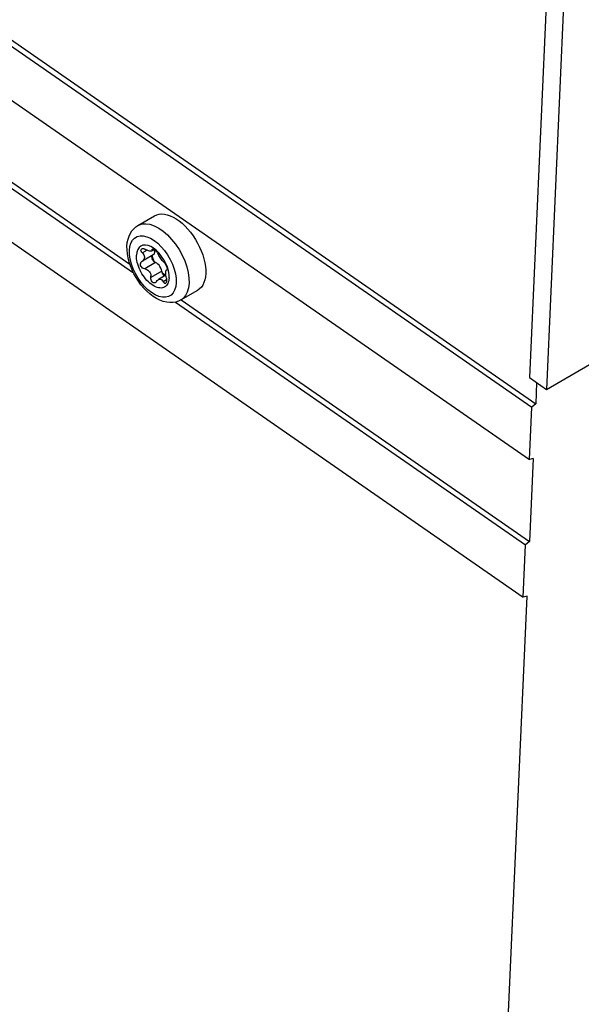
# Model space of a CAD drawing. Header units: millimetres. Extents: x 0 to 594, y 0 to 420.
# Tile 48 of 80: x 522 to 532, y 122 to 140. Entities that reach past the tile are written whole.
import ezdxf

# ---------------------------------------------------------------- set-up
doc = ezdxf.new("R2010")
doc.units = ezdxf.units.MM
doc.header["$LTSCALE"] = 32.67
doc.layers.get('0').update_dxf_attribs({"linetype": 'CONTINUOUS'})

msp = doc.modelspace()

# ---------------------------------------------------------------- linework, layer by layer
at = {"color": 7, "linetype": 'CONTINUOUS'}
for p, q in [((469.047, 176.087), (531.354, 132.88)), ((468.973, 176.023), (531.28, 132.816)), ((468.93, 175.049), (531.237, 131.842)), ((468.815, 172.487), (531.122, 129.28)), ((531.552, 133.148), (565.112, 152.596)), ((499.821, 151.99), (523.864, 135.317)), ((499.926, 152.032), (523.797, 135.479)), ((531.646, 142.551), (531.235, 133.368)), ((531.963, 142.331), (531.552, 133.148)), ((523.947, 136.196), (524.258, 136.376)), ((524.258, 136.376), (524.299, 136.395)), ((524.299, 136.395), (524.344, 136.407)), ((524.344, 136.407), (524.391, 136.411)), ((524.391, 136.411), (524.441, 136.407)), ((524.441, 136.407), (524.494, 136.396)), ((524.494, 136.396), (524.548, 136.378)), ((524.548, 136.378), (524.603, 136.352)), ((524.603, 136.352), (524.659, 136.32)), ((524.659, 136.32), (524.715, 136.282)), ((523.836, 136.097), (523.87, 136.136)), ((523.87, 136.136), (523.907, 136.169)), ((523.907, 136.169), (523.947, 136.196)), ((524.715, 136.282), (524.77, 136.237)), ((524.77, 136.237), (524.825, 136.186)), ((524.825, 136.186), (524.877, 136.13)), ((524.877, 136.13), (524.927, 136.07)), ((523.751, 135.88), (523.764, 135.943)), ((523.764, 135.943), (523.783, 136)), ((523.783, 136), (523.807, 136.052)), ((523.807, 136.052), (523.836, 136.097)), ((524.927, 136.07), (524.975, 136.006)), ((524.975, 136.006), (525.019, 135.938)), ((525.019, 135.938), (525.06, 135.868)), ((523.744, 135.813), (523.751, 135.88)), ((523.745, 135.741), (523.744, 135.813)), ((523.946, 135.747), (523.929, 135.699)), ((523.971, 135.785), (523.946, 135.747)), ((524.003, 135.812), (523.971, 135.785)), ((524.042, 135.828), (524.003, 135.812)), ((524.005, 135.734), (524.006, 135.747)), ((524.006, 135.747), (524.012, 135.758)), ((524.012, 135.758), (524.018, 135.763)), ((524.018, 135.763), (524.021, 135.765)), ((524.021, 135.765), (524.035, 135.768)), ((524.035, 135.768), (524.052, 135.766)), ((524.087, 135.832), (524.042, 135.828)), ((524.052, 135.766), (524.071, 135.761)), ((524.071, 135.761), (524.09, 135.751)), ((524.136, 135.824), (524.087, 135.832)), ((524.111, 135.739), (524.09, 135.751)), ((524.188, 135.804), (524.136, 135.824)), ((524.24, 135.773), (524.188, 135.804)), ((524.25, 135.749), (524.203, 135.721)), ((524.214, 135.745), (524.215, 135.754)), ((524.215, 135.754), (524.219, 135.758)), ((524.219, 135.758), (524.221, 135.758)), ((524.221, 135.758), (524.229, 135.759)), ((524.229, 135.759), (524.241, 135.754)), ((524.293, 135.731), (524.24, 135.773)), ((524.241, 135.754), (524.255, 135.746)), ((524.255, 135.746), (524.27, 135.734)), ((525.06, 135.868), (525.096, 135.796)), ((525.096, 135.796), (525.128, 135.723)), ((523.752, 135.667), (523.745, 135.741)), ((523.765, 135.592), (523.752, 135.667)), ((523.784, 135.517), (523.765, 135.592)), ((523.929, 135.699), (523.922, 135.643)), ((523.922, 135.612), (523.922, 135.643)), ((523.924, 135.579), (523.922, 135.612)), ((523.929, 135.545), (523.924, 135.579)), ((524.01, 135.718), (524.005, 135.734)), ((524.019, 135.701), (524.01, 135.718)), ((524.033, 135.685), (524.019, 135.701)), ((524.033, 135.685), (524.048, 135.667)), ((524.234, 135.649), (524.036, 135.534)), ((524.048, 135.667), (524.06, 135.648)), ((524.06, 135.648), (524.067, 135.63)), ((524.061, 135.557), (524.069, 135.574)), ((524.067, 135.63), (524.072, 135.613)), ((524.069, 135.574), (524.073, 135.594)), ((524.072, 135.613), (524.073, 135.594)), ((524.13, 135.73), (524.111, 135.739)), ((524.148, 135.723), (524.13, 135.73)), ((524.165, 135.719), (524.148, 135.723)), ((524.179, 135.717), (524.165, 135.719)), ((524.192, 135.717), (524.179, 135.717)), ((524.201, 135.72), (524.192, 135.717)), ((524.203, 135.721), (524.201, 135.72)), ((524.209, 135.726), (524.203, 135.721)), ((524.207, 135.608), (524.211, 135.629)), ((524.208, 135.613), (524.21, 135.596)), ((524.213, 135.734), (524.209, 135.726)), ((524.21, 135.596), (524.214, 135.578)), ((524.211, 135.629), (524.217, 135.64)), ((524.214, 135.745), (524.213, 135.734)), ((524.223, 135.559), (524.214, 135.578)), ((524.233, 135.575), (524.215, 135.635)), ((524.258, 135.517), (524.233, 135.575)), ((524.234, 135.649), (524.241, 135.654)), ((524.241, 135.654), (524.251, 135.666)), ((524.251, 135.666), (524.258, 135.683)), ((524.259, 135.726), (524.256, 135.745)), ((524.258, 135.683), (524.26, 135.703)), ((524.26, 135.703), (524.259, 135.726)), ((524.27, 135.734), (524.285, 135.72)), ((524.285, 135.72), (524.298, 135.704)), ((524.343, 135.68), (524.293, 135.731)), ((524.298, 135.704), (524.31, 135.688)), ((524.31, 135.688), (524.32, 135.672)), ((524.329, 135.654), (524.32, 135.672)), ((524.34, 135.636), (524.329, 135.654)), ((524.351, 135.617), (524.34, 135.636)), ((524.39, 135.622), (524.343, 135.68)), ((524.364, 135.598), (524.351, 135.617)), ((524.376, 135.58), (524.364, 135.598)), ((524.389, 135.563), (524.376, 135.58)), ((524.402, 135.547), (524.389, 135.563)), ((524.432, 135.558), (524.39, 135.622)), ((525.128, 135.723), (525.155, 135.649)), ((525.155, 135.649), (525.177, 135.576)), ((525.177, 135.576), (525.194, 135.504)), ((523.809, 135.443), (523.784, 135.517)), ((523.839, 135.369), (523.809, 135.443)), ((523.936, 135.511), (523.929, 135.545)), ((523.946, 135.475), (523.936, 135.511)), ((523.957, 135.439), (523.946, 135.475)), ((523.971, 135.404), (523.957, 135.439)), ((523.987, 135.368), (523.971, 135.404)), ((523.999, 135.503), (523.994, 135.49)), ((523.994, 135.472), (523.994, 135.49)), ((523.997, 135.454), (523.994, 135.472)), ((524.006, 135.435), (523.997, 135.454)), ((524.006, 135.514), (523.999, 135.503)), ((524.015, 135.523), (524.006, 135.514)), ((524.018, 135.419), (524.006, 135.435)), ((524.02, 135.526), (524.015, 135.523)), ((524.034, 135.405), (524.018, 135.419)), ((524.036, 135.534), (524.02, 135.526)), ((524.053, 135.395), (524.034, 135.405)), ((524.036, 135.534), (524.046, 135.542)), ((524.046, 135.542), (524.061, 135.557)), ((524.074, 135.39), (524.053, 135.395)), ((524.074, 135.39), (524.094, 135.386)), ((524.094, 135.386), (524.112, 135.379)), ((524.234, 135.541), (524.223, 135.559)), ((524.247, 135.526), (524.234, 135.541)), ((524.261, 135.514), (524.247, 135.526)), ((524.276, 135.507), (524.261, 135.514)), ((524.298, 135.496), (524.276, 135.507)), ((524.32, 135.479), (524.298, 135.496)), ((524.341, 135.457), (524.32, 135.479)), ((524.359, 135.431), (524.341, 135.457)), ((524.374, 135.403), (524.359, 135.431)), ((524.386, 135.374), (524.374, 135.403)), ((524.414, 135.533), (524.402, 135.547)), ((524.426, 135.521), (524.414, 135.533)), ((524.437, 135.51), (524.426, 135.521)), ((524.468, 135.49), (524.432, 135.558)), ((524.437, 135.51), (524.447, 135.499)), ((524.447, 135.499), (524.458, 135.484)), ((524.458, 135.484), (524.468, 135.466)), ((524.496, 135.42), (524.468, 135.49)), ((524.468, 135.466), (524.476, 135.448)), ((524.476, 135.448), (524.484, 135.429)), ((524.484, 135.429), (524.489, 135.412)), ((524.489, 135.412), (524.492, 135.396)), ((524.492, 135.383), (524.49, 135.375)), ((524.492, 135.396), (524.492, 135.383)), ((524.516, 135.351), (524.496, 135.42)), ((525.194, 135.504), (525.206, 135.434)), ((525.206, 135.434), (525.211, 135.366)), ((523.874, 135.296), (523.839, 135.369)), ((523.914, 135.226), (523.874, 135.296)), ((523.958, 135.158), (523.914, 135.226)), ((524.005, 135.333), (523.987, 135.368)), ((524.024, 135.299), (524.005, 135.333)), ((524.046, 135.265), (524.024, 135.299)), ((524.068, 135.234), (524.046, 135.265)), ((524.092, 135.203), (524.068, 135.234)), ((524.117, 135.175), (524.092, 135.203)), ((524.112, 135.379), (524.13, 135.368)), ((524.13, 135.368), (524.147, 135.354)), ((524.147, 135.354), (524.163, 135.336)), ((524.163, 135.336), (524.176, 135.314)), ((524.176, 135.314), (524.186, 135.288)), ((524.186, 135.288), (524.191, 135.26)), ((524.191, 135.207), (524.191, 135.26)), ((524.195, 135.186), (524.191, 135.207)), ((524.468, 135.272), (524.33, 135.192)), ((524.336, 135.195), (524.35, 135.199)), ((524.35, 135.199), (524.365, 135.199)), ((524.365, 135.199), (524.38, 135.194)), ((524.392, 135.345), (524.386, 135.374)), ((524.397, 135.327), (524.392, 135.345)), ((524.405, 135.308), (524.397, 135.327)), ((524.433, 135.289), (524.4, 135.319)), ((524.416, 135.29), (524.405, 135.308)), ((524.429, 135.274), (524.416, 135.29)), ((524.443, 135.262), (524.429, 135.274)), ((524.462, 135.269), (524.433, 135.289)), ((524.447, 135.26), (524.443, 135.262)), ((524.466, 135.322), (524.467, 135.339)), ((524.466, 135.302), (524.466, 135.322)), ((524.467, 135.283), (524.466, 135.302)), ((524.467, 135.339), (524.47, 135.351)), ((524.469, 135.262), (524.467, 135.283)), ((524.473, 135.239), (524.469, 135.262)), ((524.47, 135.351), (524.474, 135.361)), ((524.478, 135.215), (524.473, 135.239)), ((524.474, 135.361), (524.479, 135.368)), ((524.478, 135.215), (524.482, 135.193)), ((524.479, 135.368), (524.481, 135.369)), ((524.481, 135.369), (524.485, 135.371)), ((524.487, 135.372), (524.485, 135.371)), ((524.49, 135.375), (524.487, 135.373)), ((524.49, 135.375), (524.487, 135.372)), ((524.527, 135.284), (524.516, 135.351)), ((524.529, 135.222), (524.526, 135.193)), ((524.529, 135.222), (524.527, 135.284)), ((525.206, 135.241), (525.194, 135.185)), ((525.211, 135.302), (525.206, 135.241)), ((525.211, 135.366), (525.211, 135.302)), ((524.005, 135.093), (523.958, 135.158)), ((524.057, 135.032), (524.005, 135.093)), ((524.112, 134.976), (524.057, 135.032)), ((524.143, 135.149), (524.117, 135.175)), ((524.17, 135.125), (524.143, 135.149)), ((524.197, 135.103), (524.17, 135.125)), ((524.202, 135.166), (524.195, 135.186)), ((524.224, 135.084), (524.197, 135.103)), ((524.213, 135.15), (524.202, 135.166)), ((524.226, 135.137), (524.213, 135.15)), ((524.251, 135.068), (524.224, 135.084)), ((524.241, 135.129), (524.226, 135.137)), ((524.257, 135.127), (524.241, 135.129)), ((524.278, 135.055), (524.251, 135.068)), ((524.272, 135.131), (524.257, 135.127)), ((524.276, 135.133), (524.272, 135.131)), ((524.286, 135.14), (524.276, 135.133)), ((524.305, 135.045), (524.278, 135.055)), ((524.297, 135.155), (524.286, 135.14)), ((524.297, 135.155), (524.309, 135.173)), ((524.331, 135.038), (524.305, 135.045)), ((524.309, 135.173), (524.322, 135.186)), ((524.322, 135.186), (524.331, 135.192)), ((524.331, 135.192), (524.336, 135.195)), ((524.356, 135.034), (524.331, 135.038)), ((524.38, 135.033), (524.356, 135.034)), ((524.38, 135.194), (524.395, 135.184)), ((524.403, 135.036), (524.38, 135.033)), ((524.395, 135.184), (524.408, 135.169)), ((524.424, 135.042), (524.403, 135.036)), ((524.408, 135.169), (524.43, 135.134)), ((524.444, 135.051), (524.424, 135.042)), ((524.441, 135.124), (524.43, 135.134)), ((524.451, 135.118), (524.441, 135.124)), ((524.462, 135.063), (524.444, 135.051)), ((524.461, 135.119), (524.451, 135.118)), ((524.464, 135.12), (524.461, 135.119)), ((524.478, 135.078), (524.462, 135.063)), ((524.47, 135.125), (524.464, 135.12)), ((524.476, 135.137), (524.47, 135.125)), ((524.481, 135.152), (524.476, 135.137)), ((524.492, 135.096), (524.478, 135.078)), ((524.483, 135.172), (524.481, 135.152)), ((524.482, 135.193), (524.483, 135.172)), ((524.504, 135.116), (524.492, 135.096)), ((524.514, 135.14), (524.504, 135.116)), ((524.521, 135.165), (524.514, 135.14)), ((524.526, 135.193), (524.521, 135.165)), ((525.097, 135.018), (525.061, 134.992)), ((525.129, 135.05), (525.097, 135.018)), ((525.156, 135.089), (525.129, 135.05)), ((525.178, 135.134), (525.156, 135.089)), ((525.194, 135.185), (525.178, 135.134)), ((524.17, 134.924), (524.112, 134.976)), ((524.23, 134.878), (524.17, 134.924)), ((524.293, 134.838), (524.23, 134.878)), ((524.357, 134.807), (524.293, 134.838)), ((524.75, 134.812), (525.061, 134.992)), ((524.421, 134.783), (524.357, 134.807)), ((524.484, 134.768), (524.421, 134.783)), ((524.544, 134.762), (524.484, 134.768)), ((524.601, 134.764), (524.544, 134.762)), ((524.654, 134.773), (524.601, 134.764)), ((524.65, 134.773), (531.165, 130.254)), ((524.704, 134.789), (524.654, 134.773)), ((524.75, 134.812), (524.704, 134.789)), ((524.755, 134.815), (531.239, 130.318)), ((531.235, 133.368), (531.552, 133.148)), ((531.371, 133.273), (531.354, 132.88)), ((531.237, 131.842), (531.28, 132.816)), ((531.354, 132.88), (531.28, 132.816)), ((531.308, 131.862), (531.237, 131.842)), ((531.308, 131.862), (531.239, 130.318)), ((531.122, 129.28), (531.165, 130.254)), ((531.239, 130.318), (531.165, 130.254)), ((530.649, 117.168), (531.193, 129.3)), ((531.193, 129.3), (531.122, 129.28))]:
    msp.add_line(p, q, dxfattribs=at)
at = {"color": 9, "linetype": 'CONTINUOUS'}
for p, q in [((523.947, 136.196), (523.963, 136.204)), ((523.963, 136.204), (524.026, 136.225)), ((524.026, 136.225), (524.097, 136.23)), ((524.097, 136.23), (524.173, 136.219)), ((524.173, 136.219), (524.253, 136.191)), ((524.253, 136.191), (524.335, 136.148)), ((524.335, 136.148), (524.417, 136.091)), ((523.848, 135.922), (523.887, 135.962)), ((523.887, 135.962), (523.934, 135.99)), ((523.934, 135.99), (523.988, 136.003)), ((523.988, 136.003), (524.048, 136.003)), ((524.048, 136.003), (524.113, 135.988)), ((524.113, 135.988), (524.18, 135.96)), ((524.18, 135.96), (524.248, 135.918)), ((524.417, 136.091), (524.498, 136.021)), ((524.498, 136.021), (524.576, 135.939)), ((524.576, 135.939), (524.648, 135.847)), ((523.791, 135.734), (523.8, 135.806)), ((523.8, 135.806), (523.819, 135.869)), ((523.819, 135.869), (523.848, 135.922)), ((524.234, 135.757), (524.214, 135.745)), ((524.248, 135.918), (524.316, 135.865)), ((524.316, 135.865), (524.381, 135.801)), ((524.381, 135.801), (524.443, 135.729)), ((524.648, 135.847), (524.714, 135.748)), ((524.714, 135.748), (524.772, 135.644)), ((523.793, 135.654), (523.791, 135.734)), ((523.806, 135.569), (523.793, 135.654)), ((523.829, 135.48), (523.806, 135.569)), ((524.119, 135.735), (524.033, 135.685)), ((524.443, 135.729), (524.499, 135.649)), ((524.499, 135.649), (524.548, 135.563)), ((524.548, 135.563), (524.59, 135.475)), ((524.772, 135.644), (524.82, 135.536)), ((523.861, 135.391), (523.829, 135.48)), ((523.903, 135.302), (523.861, 135.391)), ((524.276, 135.507), (524.074, 135.39)), ((524.59, 135.475), (524.622, 135.386)), ((524.622, 135.386), (524.645, 135.297)), ((524.82, 135.536), (524.858, 135.427)), ((524.858, 135.427), (524.884, 135.32)), ((523.952, 135.217), (523.903, 135.302)), ((524.009, 135.137), (523.952, 135.217)), ((524.392, 135.345), (524.191, 135.229)), ((524.645, 135.297), (524.658, 135.212)), ((524.658, 135.212), (524.66, 135.131)), ((524.884, 135.32), (524.898, 135.218)), ((524.898, 135.218), (524.9, 135.121)), ((524.07, 135.064), (524.009, 135.137)), ((524.135, 135), (524.07, 135.064)), ((524.482, 135.185), (524.421, 135.149)), ((524.651, 135.059), (524.632, 134.996)), ((524.66, 135.131), (524.651, 135.059)), ((524.89, 135.034), (524.868, 134.956)), ((524.9, 135.121), (524.89, 135.034)), ((524.203, 134.947), (524.135, 135)), ((524.271, 134.906), (524.203, 134.947)), ((524.338, 134.878), (524.271, 134.906)), ((524.403, 134.863), (524.338, 134.878)), ((524.463, 134.862), (524.403, 134.863)), ((524.517, 134.876), (524.463, 134.862)), ((524.565, 134.903), (524.517, 134.876)), ((524.603, 134.944), (524.565, 134.903)), ((524.632, 134.996), (524.603, 134.944)), ((524.789, 134.84), (524.75, 134.812)), ((524.834, 134.891), (524.789, 134.84)), ((524.868, 134.956), (524.834, 134.891))]:
    msp.add_line(p, q, dxfattribs=at)

doc.saveas('drawing.dxf')
